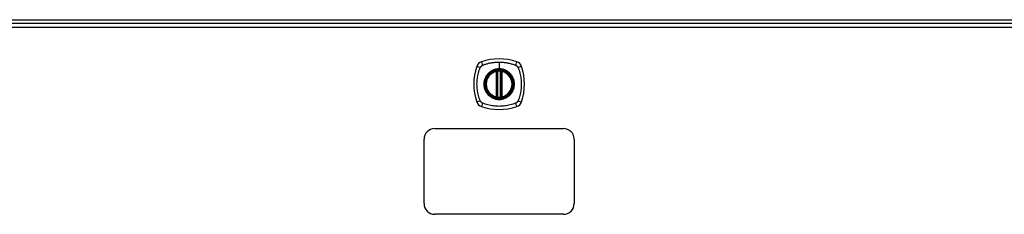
# Model space of a CAD drawing. Header units: inches. Extents: x 16 to 384, y 34 to 179.
# Tile 7 of 12: x 150.07 to 173.03, y 113.53 to 118.07. Entities that reach past the tile are written whole.
import ezdxf

# ---------------------------------------------------------------- set-up
doc = ezdxf.new("R2010")
doc.units = ezdxf.units.IN
doc.header["$MEASUREMENT"] = 0
doc.layers.add('Visible Edges(ANSI)', color=7, linetype='Continuous', lineweight=25)
doc.layers.add('Visible Tangent Edges(ANSI)', color=7, linetype='Continuous', lineweight=25)

msp = doc.modelspace()

# ---------------------------------------------------------------- linework, layer by layer
at = {"layer": 'Visible Edges(ANSI)'}
for p, q in [((125.346, 118.073), (196.381, 118.073)), ((125.444, 117.993), (197.049, 117.993)), ((161.188, 116.276), (161.188, 116.861)), ((161.207, 116.272), (161.207, 116.865)), ((161.286, 116.865), (161.286, 116.272)), ((161.306, 116.861), (161.306, 116.276)), ((159.747, 115.534), (162.747, 115.534)), ((159.497, 113.784), (159.497, 115.284)), ((162.997, 115.284), (162.997, 113.784)), ((162.747, 113.534), (159.747, 113.534))]:
    msp.add_line(p, q, dxfattribs=at)
at = {"layer": 'Visible Edges(ANSI)', "flags": 128}
for points in [[(161.218, 116.88), (161.217, 116.88), (161.215, 116.88), (161.213, 116.88), (161.212, 116.88), (161.21, 116.879), (161.209, 116.879), (161.207, 116.879), (161.206, 116.879), (161.204, 116.879), (161.203, 116.878), (161.202, 116.878), (161.201, 116.878), (161.2, 116.878), (161.199, 116.878), (161.198, 116.878), (161.197, 116.878), (161.196, 116.877), (161.195, 116.877), (161.195, 116.877), (161.194, 116.877), (161.194, 116.877), (161.194, 116.877), (161.194, 116.877), (161.194, 116.877)], [(161.3, 116.877), (161.3, 116.877), (161.3, 116.877), (161.299, 116.877), (161.299, 116.877), (161.299, 116.877), (161.298, 116.877), (161.297, 116.877), (161.297, 116.878), (161.296, 116.878), (161.295, 116.878), (161.294, 116.878), (161.293, 116.878), (161.292, 116.878), (161.29, 116.878), (161.289, 116.879), (161.288, 116.879), (161.286, 116.879), (161.285, 116.879), (161.283, 116.879), (161.282, 116.88), (161.28, 116.88), (161.279, 116.88), (161.277, 116.88), (161.275, 116.88)], [(161.194, 116.26), (161.194, 116.26), (161.194, 116.26), (161.194, 116.26), (161.194, 116.26), (161.195, 116.26), (161.195, 116.26), (161.196, 116.26), (161.197, 116.26), (161.198, 116.259), (161.199, 116.259), (161.2, 116.259), (161.201, 116.259), (161.202, 116.259), (161.203, 116.259), (161.204, 116.258), (161.206, 116.258), (161.207, 116.258), (161.209, 116.258), (161.21, 116.258), (161.212, 116.258), (161.213, 116.257), (161.215, 116.257), (161.217, 116.257), (161.218, 116.257)], [(161.275, 116.257), (161.277, 116.257), (161.279, 116.257), (161.28, 116.257), (161.282, 116.258), (161.283, 116.258), (161.285, 116.258), (161.286, 116.258), (161.288, 116.258), (161.289, 116.258), (161.29, 116.259), (161.292, 116.259), (161.293, 116.259), (161.294, 116.259), (161.295, 116.259), (161.296, 116.259), (161.297, 116.26), (161.297, 116.26), (161.298, 116.26), (161.299, 116.26), (161.299, 116.26), (161.299, 116.26), (161.3, 116.26), (161.3, 116.26), (161.3, 116.26)]]:
    msp.add_lwpolyline(points, dxfattribs=at)
at = {"layer": 'Visible Edges(ANSI)'}
for radius in [0.32, 0.315]:
    msp.add_circle((161.247, 116.569), radius, dxfattribs=at)
for centre, radius, start, end in [((161.247, 115.88), 1.28, 71.2278, 108.7722), ((161.936, 116.569), 1.28, 161.2278, 198.7722), ((160.892, 116.923), 0.177, 108.7722, 161.2278), ((161.247, 116.569), 0.313, 103.6344, 256.3656), ((161.247, 116.569), 0.313, 99.784, 103.6344), ((161.176, 116.861), 0.0118, 0, 103.6344), ((161.196, 116.865), 0.0118, 0, 99.784), ((161.247, 116.569), 0.313, 84.7499, 95.2501), ((161.298, 116.865), 0.0118, 80.216, 180), ((161.247, 116.569), 0.313, 76.3656, 80.216), ((161.318, 116.861), 0.0118, 76.3656, 180), ((161.247, 116.569), 0.313, 283.6344, 76.3656), ((161.601, 116.923), 0.177, 18.7722, 71.2278), ((160.558, 116.569), 1.28, 341.2278, 18.7722), ((161.176, 116.276), 0.0118, 256.3656, 0), ((161.247, 116.569), 0.313, 256.3656, 260.216), ((161.196, 116.272), 0.0118, 260.216, 0), ((161.247, 116.569), 0.313, 264.7499, 275.2501), ((161.298, 116.272), 0.0118, 180, 279.784), ((161.247, 116.569), 0.313, 279.784, 283.6344), ((161.318, 116.276), 0.0118, 180, 283.6344), ((160.892, 116.214), 0.177, 198.7722, 251.2278), ((161.247, 117.258), 1.28, 251.2278, 288.7722), ((161.601, 116.214), 0.177, 288.7722, 341.2278), ((159.747, 115.284), 0.25, 90, 180), ((162.747, 115.284), 0.25, 0, 90), ((159.747, 113.784), 0.25, 180, 270), ((162.747, 113.784), 0.25, 270, 0)]:
    msp.add_arc(centre, radius, start, end, dxfattribs=at)
at = {"layer": 'Visible Tangent Edges(ANSI)'}
for p, q in [((197.049, 117.894), (125.444, 117.894)), ((161.176, 116.861), (161.173, 116.873)), ((161.194, 116.877), (161.195, 116.871)), ((161.219, 116.868), (161.218, 116.88)), ((161.247, 117.085), (161.247, 116.925)), ((161.247, 116.921), (161.247, 116.925)), ((161.274, 116.868), (161.275, 116.88)), ((161.299, 116.871), (161.3, 116.877)), ((161.321, 116.873), (161.318, 116.861)), ((161.176, 116.861), (161.188, 116.861)), ((161.176, 116.861), (161.176, 116.276)), ((161.188, 116.861), (161.197, 116.861)), ((161.197, 116.865), (161.207, 116.865)), ((161.197, 116.276), (161.197, 116.861)), ((161.219, 116.269), (161.219, 116.868)), ((161.274, 116.868), (161.274, 116.269)), ((161.286, 116.865), (161.296, 116.865)), ((161.296, 116.861), (161.306, 116.861)), ((161.296, 116.861), (161.296, 116.276)), ((161.306, 116.861), (161.318, 116.861)), ((161.318, 116.276), (161.318, 116.861)), ((161.173, 116.264), (161.176, 116.276)), ((161.188, 116.276), (161.176, 116.276)), ((161.197, 116.276), (161.188, 116.276)), ((161.195, 116.266), (161.194, 116.26)), ((161.207, 116.272), (161.197, 116.272)), ((161.218, 116.257), (161.219, 116.269)), ((161.275, 116.257), (161.274, 116.269)), ((161.296, 116.272), (161.286, 116.272)), ((161.306, 116.276), (161.296, 116.276)), ((161.3, 116.26), (161.299, 116.266)), ((161.318, 116.276), (161.306, 116.276)), ((161.318, 116.276), (161.321, 116.264))]:
    msp.add_line(p, q, dxfattribs=at)
at = {"layer": 'Visible Tangent Edges(ANSI)', "flags": 128}
for points in [[(160.807, 116.18), (160.793, 116.214), (160.783, 116.245), (160.773, 116.276), (160.764, 116.308), (160.756, 116.339), (160.75, 116.372), (160.744, 116.404), (160.739, 116.437), (160.735, 116.469), (160.732, 116.502), (160.731, 116.535), (160.73, 116.568), (160.731, 116.601), (160.732, 116.634), (160.735, 116.667), (160.739, 116.7), (160.744, 116.733), (160.749, 116.765), (160.756, 116.797), (160.764, 116.829), (160.773, 116.861), (160.783, 116.893), (160.793, 116.924), (160.807, 116.957)], [(160.807, 116.957), (160.807, 116.959), (160.808, 116.96), (160.809, 116.961), (160.81, 116.963), (160.81, 116.964), (160.811, 116.965), (160.812, 116.967), (160.813, 116.968), (160.814, 116.969), (160.814, 116.971), (160.815, 116.972), (160.816, 116.973), (160.817, 116.974), (160.818, 116.976), (160.819, 116.977), (160.82, 116.978), (160.821, 116.979), (160.822, 116.98), (160.823, 116.982), (160.824, 116.983), (160.825, 116.984), (160.826, 116.985), (160.827, 116.986), (160.828, 116.987)], [(160.828, 116.987), (160.829, 116.988), (160.83, 116.989), (160.831, 116.99), (160.832, 116.992), (160.834, 116.993), (160.835, 116.994), (160.836, 116.995), (160.837, 116.995), (160.838, 116.996), (160.84, 116.997), (160.841, 116.998), (160.842, 116.999), (160.843, 117), (160.845, 117.001), (160.846, 117.002), (160.847, 117.003), (160.849, 117.003), (160.85, 117.004), (160.851, 117.005), (160.853, 117.006), (160.854, 117.006), (160.855, 117.007), (160.857, 117.008), (160.858, 117.008)], [(160.858, 117.008), (160.876, 117.017), (160.892, 117.022), (160.907, 117.028), (160.923, 117.033), (160.938, 117.038), (160.954, 117.042), (160.97, 117.047), (160.986, 117.051), (161.002, 117.055), (161.018, 117.059), (161.034, 117.063), (161.05, 117.066), (161.066, 117.069), (161.083, 117.072), (161.099, 117.074), (161.115, 117.076), (161.131, 117.078), (161.148, 117.08), (161.164, 117.082), (161.181, 117.083), (161.197, 117.084), (161.214, 117.085), (161.23, 117.085), (161.247, 117.085)], [(161.247, 116.921), (161.338, 116.909), (161.423, 116.874), (161.496, 116.817), (161.552, 116.745), (161.587, 116.66), (161.599, 116.568), (161.587, 116.477), (161.552, 116.392), (161.496, 116.319), (161.423, 116.263), (161.338, 116.228), (161.247, 116.216), (161.155, 116.228), (161.07, 116.264), (160.997, 116.32), (160.942, 116.392), (160.907, 116.477), (160.895, 116.569), (160.907, 116.66), (160.942, 116.745), (160.998, 116.818), (161.071, 116.874), (161.156, 116.909), (161.247, 116.921)], [(161.247, 116.925), (161.236, 116.925), (161.226, 116.925), (161.216, 116.924), (161.206, 116.923), (161.195, 116.922), (161.185, 116.92), (161.175, 116.918), (161.165, 116.916), (161.155, 116.913), (161.145, 116.911), (161.135, 116.908), (161.126, 116.904), (161.116, 116.901), (161.107, 116.897), (161.097, 116.892), (161.088, 116.888), (161.079, 116.883), (161.07, 116.878), (161.061, 116.873), (161.052, 116.868), (161.044, 116.862), (161.035, 116.856), (161.027, 116.85), (161.019, 116.843)], [(161.195, 116.871), (161.194, 116.871), (161.193, 116.872), (161.192, 116.872), (161.191, 116.872), (161.191, 116.873), (161.19, 116.873), (161.189, 116.873), (161.188, 116.873), (161.187, 116.873), (161.186, 116.874), (161.185, 116.874), (161.184, 116.874), (161.183, 116.874), (161.182, 116.874), (161.181, 116.874), (161.181, 116.874), (161.18, 116.874), (161.179, 116.874), (161.178, 116.874), (161.177, 116.873), (161.176, 116.873), (161.175, 116.873), (161.174, 116.873), (161.173, 116.873)], [(161.247, 117.085), (161.263, 117.085), (161.28, 117.085), (161.296, 117.084), (161.313, 117.083), (161.329, 117.082), (161.346, 117.08), (161.362, 117.078), (161.378, 117.076), (161.395, 117.074), (161.411, 117.072), (161.427, 117.069), (161.444, 117.066), (161.46, 117.062), (161.476, 117.059), (161.492, 117.055), (161.508, 117.051), (161.524, 117.047), (161.539, 117.042), (161.555, 117.038), (161.571, 117.033), (161.586, 117.028), (161.602, 117.022), (161.617, 117.017), (161.635, 117.008)], [(161.474, 116.843), (161.466, 116.85), (161.458, 116.856), (161.45, 116.862), (161.441, 116.868), (161.432, 116.873), (161.424, 116.878), (161.415, 116.883), (161.405, 116.888), (161.396, 116.893), (161.387, 116.897), (161.377, 116.901), (161.368, 116.904), (161.358, 116.908), (161.348, 116.911), (161.338, 116.913), (161.328, 116.916), (161.318, 116.918), (161.308, 116.92), (161.298, 116.922), (161.288, 116.923), (161.277, 116.924), (161.267, 116.925), (161.257, 116.925), (161.247, 116.925)], [(161.321, 116.873), (161.32, 116.873), (161.319, 116.873), (161.318, 116.873), (161.317, 116.873), (161.316, 116.874), (161.315, 116.874), (161.314, 116.874), (161.313, 116.874), (161.312, 116.874), (161.311, 116.874), (161.31, 116.874), (161.309, 116.874), (161.308, 116.874), (161.307, 116.874), (161.306, 116.873), (161.305, 116.873), (161.305, 116.873), (161.304, 116.873), (161.303, 116.873), (161.302, 116.872), (161.301, 116.872), (161.3, 116.872), (161.3, 116.871), (161.299, 116.871)], [(161.635, 117.008), (161.638, 117.007), (161.641, 117.006), (161.644, 117.004), (161.646, 117.003), (161.649, 117.001), (161.651, 116.999), (161.654, 116.997), (161.656, 116.996), (161.659, 116.994), (161.661, 116.992), (161.663, 116.989), (161.665, 116.987), (161.668, 116.985), (161.67, 116.983), (161.672, 116.981), (161.674, 116.978), (161.676, 116.976), (161.677, 116.973), (161.679, 116.971), (161.681, 116.968), (161.682, 116.965), (161.684, 116.963), (161.685, 116.96), (161.687, 116.957)], [(161.687, 116.957), (161.7, 116.924), (161.711, 116.893), (161.721, 116.861), (161.729, 116.829), (161.737, 116.797), (161.744, 116.765), (161.75, 116.733), (161.755, 116.7), (161.758, 116.667), (161.761, 116.634), (161.763, 116.601), (161.763, 116.568), (161.763, 116.535), (161.761, 116.502), (161.758, 116.469), (161.755, 116.437), (161.75, 116.404), (161.744, 116.372), (161.737, 116.339), (161.729, 116.308), (161.721, 116.276), (161.711, 116.245), (161.7, 116.214), (161.687, 116.18)], [(160.972, 116.796), (160.96, 116.78), (160.948, 116.763), (160.937, 116.745), (160.927, 116.727), (160.919, 116.709), (160.911, 116.689), (160.905, 116.67), (160.899, 116.65), (160.895, 116.63), (160.892, 116.61), (160.89, 116.589), (160.89, 116.568), (160.89, 116.548), (160.892, 116.527), (160.895, 116.507), (160.899, 116.487), (160.905, 116.467), (160.911, 116.447), (160.919, 116.428), (160.927, 116.409), (160.937, 116.391), (160.948, 116.374), (160.96, 116.357), (160.972, 116.341)], [(161.019, 116.843), (161.017, 116.841), (161.015, 116.84), (161.013, 116.838), (161.011, 116.836), (161.009, 116.834), (161.007, 116.832), (161.005, 116.83), (161.003, 116.828), (161.001, 116.827), (160.999, 116.825), (160.997, 116.823), (160.995, 116.821), (160.993, 116.819), (160.991, 116.817), (160.989, 116.815), (160.987, 116.813), (160.985, 116.811), (160.983, 116.809), (160.981, 116.807), (160.979, 116.805), (160.978, 116.802), (160.976, 116.8), (160.974, 116.798), (160.972, 116.796)], [(161.197, 116.865), (161.197, 116.866), (161.197, 116.866), (161.197, 116.866), (161.197, 116.866), (161.197, 116.867), (161.197, 116.867), (161.197, 116.867), (161.197, 116.867), (161.197, 116.868), (161.197, 116.868), (161.196, 116.868), (161.196, 116.868), (161.196, 116.869), (161.196, 116.869), (161.196, 116.869), (161.196, 116.869), (161.196, 116.87), (161.196, 116.87), (161.195, 116.87), (161.195, 116.87), (161.195, 116.87), (161.195, 116.871), (161.195, 116.871), (161.195, 116.871)], [(161.197, 116.861), (161.197, 116.861), (161.197, 116.862), (161.197, 116.862), (161.197, 116.862), (161.197, 116.862), (161.197, 116.862), (161.197, 116.862), (161.197, 116.863), (161.197, 116.863), (161.197, 116.863), (161.197, 116.863), (161.197, 116.863), (161.197, 116.863), (161.197, 116.864), (161.197, 116.864), (161.197, 116.864), (161.197, 116.864), (161.197, 116.864), (161.197, 116.864), (161.197, 116.865), (161.197, 116.865), (161.197, 116.865), (161.197, 116.865), (161.197, 116.865)], [(161.207, 116.865), (161.207, 116.865), (161.207, 116.865), (161.208, 116.865), (161.208, 116.865), (161.208, 116.866), (161.208, 116.866), (161.209, 116.866), (161.209, 116.866), (161.209, 116.866), (161.21, 116.866), (161.21, 116.866), (161.211, 116.866), (161.211, 116.867), (161.212, 116.867), (161.213, 116.867), (161.213, 116.867), (161.214, 116.867), (161.215, 116.867), (161.215, 116.868), (161.216, 116.868), (161.217, 116.868), (161.218, 116.868), (161.218, 116.868), (161.219, 116.868)], [(161.274, 116.868), (161.275, 116.868), (161.276, 116.868), (161.277, 116.868), (161.277, 116.868), (161.278, 116.868), (161.279, 116.867), (161.28, 116.867), (161.28, 116.867), (161.281, 116.867), (161.281, 116.867), (161.282, 116.867), (161.283, 116.866), (161.283, 116.866), (161.284, 116.866), (161.284, 116.866), (161.285, 116.866), (161.285, 116.866), (161.285, 116.866), (161.285, 116.866), (161.286, 116.865), (161.286, 116.865), (161.286, 116.865), (161.286, 116.865), (161.286, 116.865)], [(161.299, 116.871), (161.299, 116.871), (161.299, 116.871), (161.298, 116.87), (161.298, 116.87), (161.298, 116.87), (161.298, 116.87), (161.298, 116.87), (161.298, 116.869), (161.298, 116.869), (161.297, 116.869), (161.297, 116.869), (161.297, 116.868), (161.297, 116.868), (161.297, 116.868), (161.297, 116.868), (161.297, 116.867), (161.297, 116.867), (161.297, 116.867), (161.297, 116.867), (161.296, 116.866), (161.296, 116.866), (161.296, 116.866), (161.296, 116.866), (161.296, 116.865)], [(161.296, 116.865), (161.296, 116.865), (161.296, 116.865), (161.296, 116.865), (161.296, 116.865), (161.296, 116.864), (161.296, 116.864), (161.296, 116.864), (161.296, 116.864), (161.296, 116.864), (161.296, 116.864), (161.296, 116.863), (161.296, 116.863), (161.296, 116.863), (161.296, 116.863), (161.296, 116.863), (161.296, 116.863), (161.296, 116.862), (161.296, 116.862), (161.296, 116.862), (161.296, 116.862), (161.296, 116.862), (161.296, 116.862), (161.296, 116.861), (161.296, 116.861)], [(161.521, 116.796), (161.52, 116.798), (161.518, 116.8), (161.516, 116.802), (161.514, 116.805), (161.512, 116.807), (161.51, 116.809), (161.509, 116.811), (161.507, 116.813), (161.505, 116.815), (161.503, 116.817), (161.501, 116.819), (161.499, 116.821), (161.497, 116.823), (161.495, 116.825), (161.493, 116.826), (161.491, 116.828), (161.489, 116.83), (161.487, 116.832), (161.485, 116.834), (161.483, 116.836), (161.481, 116.838), (161.479, 116.84), (161.476, 116.841), (161.474, 116.843)], [(161.521, 116.341), (161.534, 116.357), (161.546, 116.374), (161.556, 116.392), (161.566, 116.41), (161.575, 116.428), (161.582, 116.448), (161.589, 116.467), (161.594, 116.487), (161.598, 116.507), (161.601, 116.527), (161.603, 116.548), (161.604, 116.568), (161.603, 116.589), (161.601, 116.61), (161.598, 116.63), (161.594, 116.65), (161.589, 116.67), (161.582, 116.69), (161.575, 116.709), (161.566, 116.728), (161.556, 116.746), (161.546, 116.763), (161.534, 116.78), (161.521, 116.796)], [(160.972, 116.341), (160.974, 116.339), (160.976, 116.337), (160.978, 116.335), (160.979, 116.333), (160.981, 116.33), (160.983, 116.328), (160.985, 116.326), (160.987, 116.324), (160.989, 116.322), (160.991, 116.32), (160.993, 116.318), (160.995, 116.316), (160.997, 116.314), (160.999, 116.312), (161.001, 116.311), (161.003, 116.309), (161.005, 116.307), (161.007, 116.305), (161.009, 116.303), (161.011, 116.301), (161.013, 116.299), (161.015, 116.298), (161.017, 116.296), (161.019, 116.294)], [(161.019, 116.294), (161.035, 116.281), (161.052, 116.27), (161.07, 116.259), (161.088, 116.249), (161.107, 116.24), (161.126, 116.233), (161.145, 116.226), (161.165, 116.221), (161.185, 116.217), (161.206, 116.214), (161.226, 116.212), (161.247, 116.212), (161.268, 116.212), (161.288, 116.214), (161.308, 116.217), (161.328, 116.221), (161.348, 116.227), (161.368, 116.233), (161.387, 116.241), (161.406, 116.249), (161.424, 116.259), (161.441, 116.27), (161.458, 116.281), (161.474, 116.294)], [(161.173, 116.264), (161.174, 116.264), (161.175, 116.264), (161.176, 116.264), (161.177, 116.264), (161.178, 116.264), (161.179, 116.263), (161.18, 116.263), (161.181, 116.263), (161.181, 116.263), (161.182, 116.263), (161.183, 116.263), (161.184, 116.263), (161.185, 116.263), (161.186, 116.263), (161.187, 116.264), (161.188, 116.264), (161.189, 116.264), (161.19, 116.264), (161.191, 116.264), (161.191, 116.265), (161.192, 116.265), (161.193, 116.265), (161.194, 116.266), (161.195, 116.266)], [(161.195, 116.266), (161.195, 116.266), (161.195, 116.266), (161.195, 116.267), (161.195, 116.267), (161.195, 116.267), (161.196, 116.267), (161.196, 116.267), (161.196, 116.268), (161.196, 116.268), (161.196, 116.268), (161.196, 116.268), (161.196, 116.269), (161.196, 116.269), (161.197, 116.269), (161.197, 116.269), (161.197, 116.27), (161.197, 116.27), (161.197, 116.27), (161.197, 116.27), (161.197, 116.271), (161.197, 116.271), (161.197, 116.271), (161.197, 116.271), (161.197, 116.272)], [(161.197, 116.272), (161.197, 116.272), (161.197, 116.272), (161.197, 116.272), (161.197, 116.272), (161.197, 116.273), (161.197, 116.273), (161.197, 116.273), (161.197, 116.273), (161.197, 116.273), (161.197, 116.273), (161.197, 116.274), (161.197, 116.274), (161.197, 116.274), (161.197, 116.274), (161.197, 116.274), (161.197, 116.274), (161.197, 116.275), (161.197, 116.275), (161.197, 116.275), (161.197, 116.275), (161.197, 116.275), (161.197, 116.276), (161.197, 116.276), (161.197, 116.276)], [(161.219, 116.269), (161.218, 116.269), (161.218, 116.269), (161.217, 116.269), (161.216, 116.269), (161.215, 116.269), (161.215, 116.27), (161.214, 116.27), (161.213, 116.27), (161.213, 116.27), (161.212, 116.27), (161.211, 116.27), (161.211, 116.271), (161.21, 116.271), (161.21, 116.271), (161.209, 116.271), (161.209, 116.271), (161.209, 116.271), (161.208, 116.271), (161.208, 116.272), (161.208, 116.272), (161.208, 116.272), (161.207, 116.272), (161.207, 116.272), (161.207, 116.272)], [(161.286, 116.272), (161.286, 116.272), (161.286, 116.272), (161.286, 116.272), (161.286, 116.272), (161.285, 116.272), (161.285, 116.271), (161.285, 116.271), (161.285, 116.271), (161.284, 116.271), (161.284, 116.271), (161.283, 116.271), (161.283, 116.271), (161.282, 116.27), (161.281, 116.27), (161.281, 116.27), (161.28, 116.27), (161.28, 116.27), (161.279, 116.27), (161.278, 116.269), (161.277, 116.269), (161.277, 116.269), (161.276, 116.269), (161.275, 116.269), (161.274, 116.269)], [(161.296, 116.276), (161.296, 116.276), (161.296, 116.276), (161.296, 116.275), (161.296, 116.275), (161.296, 116.275), (161.296, 116.275), (161.296, 116.275), (161.296, 116.274), (161.296, 116.274), (161.296, 116.274), (161.296, 116.274), (161.296, 116.274), (161.296, 116.274), (161.296, 116.273), (161.296, 116.273), (161.296, 116.273), (161.296, 116.273), (161.296, 116.273), (161.296, 116.273), (161.296, 116.272), (161.296, 116.272), (161.296, 116.272), (161.296, 116.272), (161.296, 116.272)], [(161.296, 116.272), (161.296, 116.271), (161.296, 116.271), (161.296, 116.271), (161.296, 116.271), (161.297, 116.27), (161.297, 116.27), (161.297, 116.27), (161.297, 116.27), (161.297, 116.269), (161.297, 116.269), (161.297, 116.269), (161.297, 116.269), (161.297, 116.268), (161.297, 116.268), (161.298, 116.268), (161.298, 116.268), (161.298, 116.267), (161.298, 116.267), (161.298, 116.267), (161.298, 116.267), (161.298, 116.267), (161.299, 116.266), (161.299, 116.266), (161.299, 116.266)], [(161.299, 116.266), (161.3, 116.266), (161.3, 116.265), (161.301, 116.265), (161.302, 116.265), (161.303, 116.264), (161.304, 116.264), (161.305, 116.264), (161.305, 116.264), (161.306, 116.264), (161.307, 116.263), (161.308, 116.263), (161.309, 116.263), (161.31, 116.263), (161.311, 116.263), (161.312, 116.263), (161.313, 116.263), (161.314, 116.263), (161.315, 116.263), (161.316, 116.264), (161.317, 116.264), (161.318, 116.264), (161.319, 116.264), (161.32, 116.264), (161.321, 116.264)], [(161.474, 116.294), (161.476, 116.296), (161.479, 116.298), (161.481, 116.299), (161.483, 116.301), (161.485, 116.303), (161.487, 116.305), (161.489, 116.307), (161.491, 116.309), (161.493, 116.311), (161.495, 116.312), (161.497, 116.314), (161.499, 116.316), (161.501, 116.318), (161.503, 116.32), (161.505, 116.322), (161.507, 116.324), (161.509, 116.326), (161.51, 116.328), (161.512, 116.33), (161.514, 116.333), (161.516, 116.335), (161.518, 116.337), (161.52, 116.339), (161.521, 116.341)], [(160.858, 116.129), (160.855, 116.13), (160.853, 116.131), (160.85, 116.133), (160.847, 116.134), (160.845, 116.136), (160.842, 116.138), (160.84, 116.14), (160.837, 116.142), (160.835, 116.144), (160.832, 116.146), (160.83, 116.148), (160.828, 116.15), (160.826, 116.152), (160.824, 116.154), (160.822, 116.157), (160.82, 116.159), (160.818, 116.161), (160.816, 116.164), (160.814, 116.166), (160.813, 116.169), (160.811, 116.172), (160.81, 116.174), (160.808, 116.177), (160.807, 116.18)], [(161.635, 116.129), (161.602, 116.115), (161.571, 116.104), (161.539, 116.095), (161.508, 116.086), (161.476, 116.078), (161.444, 116.071), (161.411, 116.065), (161.379, 116.061), (161.346, 116.057), (161.313, 116.054), (161.28, 116.053), (161.247, 116.052), (161.214, 116.053), (161.181, 116.054), (161.148, 116.057), (161.115, 116.061), (161.083, 116.065), (161.05, 116.071), (161.018, 116.078), (160.986, 116.086), (160.954, 116.095), (160.923, 116.104), (160.892, 116.115), (160.858, 116.129)], [(161.687, 116.18), (161.685, 116.177), (161.684, 116.174), (161.682, 116.172), (161.681, 116.169), (161.679, 116.167), (161.677, 116.164), (161.676, 116.161), (161.674, 116.159), (161.672, 116.157), (161.67, 116.154), (161.668, 116.152), (161.666, 116.15), (161.663, 116.148), (161.661, 116.146), (161.659, 116.144), (161.656, 116.142), (161.654, 116.14), (161.651, 116.138), (161.649, 116.136), (161.646, 116.135), (161.644, 116.133), (161.641, 116.131), (161.638, 116.13), (161.635, 116.129)]]:
    msp.add_lwpolyline(points, dxfattribs=at)
at = {"layer": 'Visible Tangent Edges(ANSI)'}
for radius in [0.346, 0.342, 0.325, 0.324]:
    msp.add_circle((161.247, 116.569), radius, dxfattribs=at)
for start, end in [(103.6344, 256.3656), (84.7499, 95.2501), (283.6344, 76.3656), (264.7499, 275.2501)]:
    msp.add_arc((161.247, 116.569), 0.301, start, end, dxfattribs=at)
for centre, major_axis, ratio, start_param, end_param in [((160.834, 116.943), (-0.112, 0.037), 0.042597, 4.975842, 6.113112), ((160.872, 116.981), (-0.037, 0.112), 0.042597, 0.170073, 1.307344), ((161.621, 116.981), (0.037, 0.112), 0.042597, 4.975842, 6.113112), ((161.659, 116.943), (0.112, 0.037), 0.042597, 0.170073, 1.307344), ((161.194, 116.877), (-0.00893, -0.00773), 0.431674, 0, 1.315955), ((161.199, 116.865), (-0.0116, -0.0021), 0.025638, 4.856604, 6.283185), ((161.294, 116.865), (0.0116, -0.0021), 0.025638, 0, 1.426581), ((161.3, 116.877), (0.00893, -0.00773), 0.431674, 4.96723, 6.283185), ((161.194, 116.26), (-0.00893, 0.00773), 0.431674, 4.96723, 6.283185), ((161.199, 116.272), (-0.0116, 0.0021), 0.025638, 0, 1.426581), ((161.294, 116.272), (0.0116, 0.0021), 0.025638, 4.856604, 6.283185), ((161.3, 116.26), (0.00893, 0.00773), 0.431674, 0, 1.315955), ((160.834, 116.194), (-0.112, -0.037), 0.042597, 0.170073, 1.307344), ((160.872, 116.156), (-0.037, -0.112), 0.042597, 4.975842, 6.113112), ((161.621, 116.156), (0.037, -0.112), 0.042597, 0.170073, 1.307344), ((161.659, 116.194), (0.112, -0.037), 0.042597, 4.975842, 6.113112)]:
    msp.add_ellipse(centre, major_axis=major_axis, ratio=ratio, start_param=start_param, end_param=end_param, dxfattribs=at)

doc.saveas('drawing.dxf')
